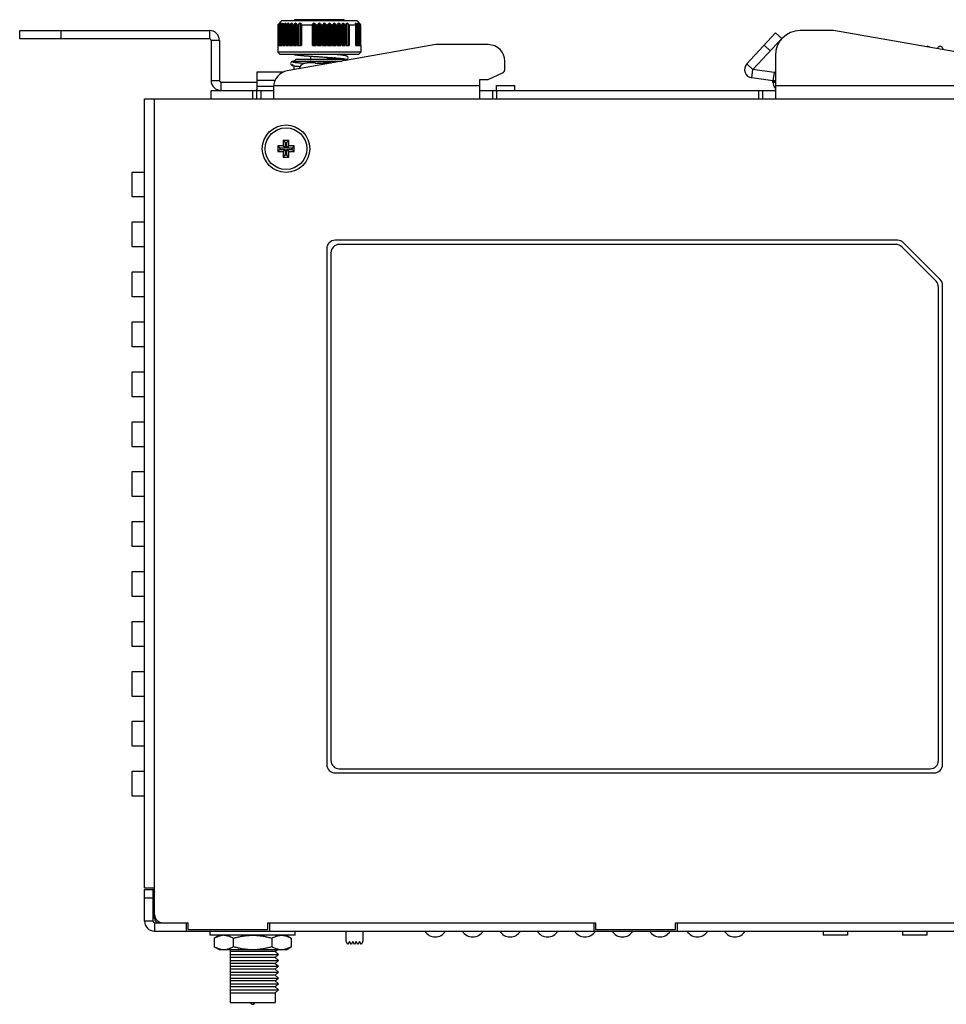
# Model space of a CAD drawing. Extents: x 879 to 1770, y -20 to 610.
# Tile 10 of 24: x 1188 to 1299, y 324 to 442. Entities that reach past the tile are written whole.
import ezdxf

# ---------------------------------------------------------------- set-up
doc = ezdxf.new("R2010")
doc.units = 0
doc.header["$LTSCALE"] = 2
doc.header["$MEASUREMENT"] = 0
for name, color, linetype in [('2304130936_3DXF_CONTINU217', 7, 'CONTINUOUS'), ('2304500769_GDXF_CONTINU214', 7, 'CONTINUOUS'), ('2304500869-GDXF_CONTINU215', 7, 'CONTINUOUS'), ('2304501269_RDXF_CONTINU219', 7, 'CONTINUOUS'), ('2304501569_GDXF_CONTINU216', 7, 'CONTINUOUS'), ('307228297C-EDXF_CONTINU190', 7, 'CONTINUOUS'), ('3100320300-SDXF_CONTINU207', 7, 'CONTINUOUS'), ('3105460500_DXF_CONTINUO203', 7, 'CONTINUOUS'), ('3991138300_CDXF_CONTINU185', 7, 'CONTINUOUS'), ('3991138700_BDXF_CONTINU181', 7, 'CONTINUOUS'), ('3991138800_PDXF_CONTINU180', 7, 'CONTINUOUS'), ('46-111-501-1DXF_CONTINU205', 7, 'CONTINUOUS'), ('ANTENNA-SCREDXF_CONTINU184', 7, 'CONTINUOUS'), ('ANTENNA-WASHDXF_CONTINU202', 7, 'CONTINUOUS'), ('ANTENNA_DXF_CONTINUOUS_199', 7, 'CONTINUOUS'), ('BACK_PLATE_2DXF_CONTINU206', 7, 'CONTINUOUS'), ('LABEL_DXF_CONTINUOUS_LINE', 7, 'CONTINUOUS'), ('MSBR-1_1_3_1DXF_CONTINU194', 7, 'CONTINUOUS'), ('SNAP_2_DXF_CONTINUOUS_LINE', 7, 'CONTINUOUS'), ('SNAP_DXF_CONTINUOUS_LINE', 7, 'CONTINUOUS'), ('SPRING_DXF_CONTINUOUS_LINE', 7, 'CONTINUOUS')]:
    doc.layers.add(name, color=color, linetype=linetype)

msp = doc.modelspace()

# ---------------------------------------------------------------- linework, layer by layer
at = {"layer": '2304130936_3DXF_CONTINU217', "color": 7, "linetype": 'Continuous'}
msp.add_arc((1237.783, 333.367), 1.45, 211.25588, 328.74412, dxfattribs=at)
at = {"layer": '2304500769_GDXF_CONTINU214', "color": 7, "linetype": 'Continuous'}
for centre in [(1242.283, 333.367), (1251.283, 333.367), (1255.783, 333.367)]:
    msp.add_arc(centre, 1.45, 211.25588, 328.74412, dxfattribs=at)
at = {"layer": '2304500869-GDXF_CONTINU215', "color": 7, "linetype": 'Continuous'}
for centre in [(1260.283, 333.367), (1264.783, 333.367), (1269.283, 333.367)]:
    msp.add_arc(centre, 1.45, 211.25588, 328.74412, dxfattribs=at)
at = {"layer": '2304501269_RDXF_CONTINU219', "color": 7, "linetype": 'Continuous'}
msp.add_arc((1273.783, 333.367), 1.45, 211.25588, 328.74412, dxfattribs=at)
at = {"layer": '2304501569_GDXF_CONTINU216', "color": 7, "linetype": 'Continuous'}
msp.add_arc((1246.783, 333.367), 1.45, 211.25588, 328.74412, dxfattribs=at)
at = {"layer": '307228297C-EDXF_CONTINU190', "color": 7, "linetype": 'Continuous'}
for p, q in [((1284.414, 332.617), (1284.414, 332.117)), ((1287.308, 332.617), (1287.308, 332.117)), ((1293.949, 332.617), (1293.949, 332.117)), ((1296.842, 332.617), (1296.842, 332.117)), ((1287.308, 332.117), (1284.414, 332.117)), ((1296.842, 332.117), (1293.949, 332.117))]:
    msp.add_line(p, q, dxfattribs=at)
at = {"layer": '3100320300-SDXF_CONTINU207', "color": 7, "linetype": 'Continuous'}
for p, q in [((1222.059, 436.865), (1222.059, 436.872)), ((1222.268, 436.904), (1222.245, 436.901)), ((1222.268, 436.904), (1222.268, 436.904)), ((1223.362, 436.917), (1222.436, 436.917)), ((1223.362, 436.917), (1222.436, 436.917)), ((1223.476, 436.872), (1223.452, 436.875)), ((1223.507, 436.87), (1223.476, 436.872)), ((1223.542, 436.87), (1223.507, 436.87)), ((1223.646, 436.874), (1223.542, 436.87)), ((1223.557, 436.87), (1223.542, 436.87)), ((1223.557, 436.865), (1223.557, 436.87)), ((1223.952, 436.877), (1223.853, 436.878)), ((1224.149, 436.87), (1224.061, 436.874)), ((1224.149, 436.865), (1224.149, 436.87)), ((1224.167, 436.87), (1224.149, 436.87)), ((1224.202, 436.87), (1224.166, 436.87)), ((1224.233, 436.872), (1224.202, 436.87)), ((1225.27, 436.917), (1224.344, 436.917)), ((1224.344, 436.917), (1225.27, 436.917))]:
    msp.add_line(p, q, dxfattribs=at)
for points in [[(1222.123, 436.876), (1222.108, 436.873), (1222.097, 436.871), (1222.09, 436.87), (1222.089, 436.869)], [(1222.268, 436.904), (1222.237, 436.899), (1222.21, 436.894), (1222.184, 436.889), (1222.161, 436.884), (1222.123, 436.876)], [(1222.436, 436.917), (1222.386, 436.916), (1222.318, 436.911), (1222.268, 436.904)], [(1223.452, 436.875), (1223.434, 436.879), (1223.424, 436.882), (1223.422, 436.883)], [(1223.853, 436.878), (1223.756, 436.877), (1223.645, 436.874)], [(1224.149, 436.87), (1224.062, 436.874), (1223.951, 436.877)], [(1224.274, 436.88), (1224.257, 436.876), (1224.233, 436.872)], [(1224.283, 436.882), (1224.285, 436.883), (1224.283, 436.882), (1224.274, 436.88)]]:
    msp.add_lwpolyline(points, dxfattribs=at)
for centre, radius, start, end in [((1222.353, 435.917), 1, 107.26001, 162.54222), ((1222.089, 436.778), 0.1, 76.61004, 107.09561), ((1222.091, 436.77), 0.101, 91.22681, 108.27391), ((1222.091, 436.771), 0.0992, 88.82496, 91.21728), ((1222.435, 435.833), 1.085, 96.04289, 98.8682), ((1222.435, 435.829), 1.088, 92.82135, 96.04374), ((1222.436, 435.823), 1.094, 89.99936, 92.82284), ((1223.362, 436.817), 0.1, 38.04501, 90), ((1223.484, 437.167), 0.3, 257.2836, 257.73058), ((1223.849, 431.394), 5.479, 89.95742, 93.05486), ((1223.857, 431.396), 5.477, 86.94466, 90.04308), ((1224.344, 436.817), 0.1, 90, 141.93663), ((1224.342, 436.805), 0.099, 127.28441, 130.57327), ((1224.343, 436.804), 0.101, 87.10657, 127.23926)]:
    msp.add_arc(centre, radius, start, end, dxfattribs=at)
for points, start_tangent, end_tangent in [([(1222.102, 436.871), (1222.078, 436.866), (1222.064, 436.864), (1222.059, 436.865)], (-0.9767073, -0.214576), (-0.0080798, 0.9999674)), ([(1222.268, 436.904), (1222.219, 436.896), (1222.173, 436.887), (1222.134, 436.878), (1222.102, 436.871)], (-0.9880643, -0.1540422), (-0.9767073, -0.214576)), ([(1223.358, 436.904), (1223.359, 436.912), (1223.361, 436.916), (1223.362, 436.917)], (0.0814027, 0.9966813), (1, 0.0000114)), ([(1223.358, 436.904), (1223.396, 436.899), (1223.429, 436.88)], (0.9987736, 0.0495097), (0.7595162, -0.6504883)), ([(1223.418, 436.874), (1223.386, 436.884), (1223.365, 436.894), (1223.358, 436.904)], (-0.9754687, 0.2201383), (0.0833735, 0.9965184)), ([(1223.557, 436.865), (1223.507, 436.865), (1223.459, 436.868), (1223.42, 436.874)], (-0.9985213, -0.0543627), (-0.9771563, 0.212522)), ([(1224.272, 436.871), (1224.234, 436.866), (1224.193, 436.864), (1224.149, 436.865)], (-0.9859773, -0.1668793), (-0.9985208, 0.0543708)), ([(1224.348, 436.904), (1224.343, 436.896), (1224.328, 436.887), (1224.304, 436.878), (1224.272, 436.871)], (0.0818593, -0.9966439), (-0.9859773, -0.1668793)), ([(1224.344, 436.917), (1224.346, 436.916), (1224.347, 436.912), (1224.348, 436.904)], (1, -0.0000121), (0.0814024, -0.9966813))]:
    msp.add_spline(points, degree=3, dxfattribs=dict(at, start_tangent=start_tangent, end_tangent=end_tangent))
at = {"layer": '3105460500_DXF_CONTINUO203', "color": 7, "linetype": 'Continuous'}
for p, q in [((1219.503, 427.617), (1219.503, 426.967)), ((1219.503, 427.617), (1219.771, 427.349)), ((1220.203, 427.617), (1219.503, 427.617)), ((1219.771, 427.349), (1219.771, 426.699)), ((1219.935, 427.349), (1219.771, 427.349)), ((1220.203, 427.617), (1219.935, 427.349)), ((1219.935, 426.699), (1219.935, 427.349)), ((1220.203, 426.967), (1220.203, 427.617)), ((1218.853, 426.967), (1218.853, 426.267)), ((1218.853, 426.967), (1219.121, 426.699)), ((1219.503, 426.967), (1218.853, 426.967)), ((1218.853, 426.267), (1219.121, 426.535)), ((1218.853, 426.267), (1219.503, 426.267)), ((1219.121, 426.699), (1219.121, 426.535)), ((1219.771, 426.699), (1219.121, 426.699)), ((1219.121, 426.535), (1219.771, 426.535)), ((1219.503, 426.967), (1219.771, 426.699)), ((1219.503, 426.267), (1219.771, 426.535)), ((1219.503, 426.267), (1219.503, 425.617)), ((1219.503, 425.617), (1219.771, 425.885)), ((1219.771, 426.535), (1219.771, 425.885)), ((1219.771, 425.885), (1219.935, 425.885)), ((1220.203, 426.967), (1219.935, 426.699)), ((1220.585, 426.699), (1219.935, 426.699)), ((1219.935, 425.885), (1219.935, 426.535)), ((1220.203, 426.267), (1219.935, 426.535)), ((1219.935, 426.535), (1220.585, 426.535)), ((1220.203, 425.617), (1219.935, 425.885)), ((1220.853, 426.967), (1220.203, 426.967)), ((1220.203, 425.617), (1220.203, 426.267)), ((1220.203, 426.267), (1220.853, 426.267)), ((1220.853, 426.967), (1220.585, 426.699)), ((1220.585, 426.535), (1220.585, 426.699)), ((1220.853, 426.267), (1220.585, 426.535)), ((1220.853, 426.267), (1220.853, 426.967)), ((1219.503, 425.617), (1220.203, 425.617))]:
    msp.add_line(p, q, dxfattribs=at)
msp.add_circle((1219.853, 426.617), 2.5, dxfattribs=at)
at = {"layer": '3991138300_CDXF_CONTINU185', "color": 3, "linetype": 'Continuous'}
for p, q in [((1202.853, 337.817), (1202.853, 432.617)), ((1202.853, 432.617), (1319.653, 432.617)), ((1204.053, 334.617), (1204.053, 432.617)), ((1201.353, 420.817), (1201.353, 423.817)), ((1201.353, 423.817), (1202.853, 423.817)), ((1202.853, 420.817), (1201.353, 420.817)), ((1201.353, 414.817), (1201.353, 417.817)), ((1201.353, 417.817), (1202.853, 417.817)), ((1293.339, 415.617), (1225.753, 415.617)), ((1294.046, 415.324), (1298.46, 410.91)), ((1202.853, 414.817), (1201.353, 414.817)), ((1224.753, 414.617), (1224.753, 352.617)), ((1201.353, 408.817), (1201.353, 411.817)), ((1201.353, 411.817), (1202.853, 411.817)), ((1298.753, 352.617), (1298.753, 410.203)), ((1202.853, 408.817), (1201.353, 408.817)), ((1201.353, 402.817), (1201.353, 405.817)), ((1201.353, 405.817), (1202.853, 405.817)), ((1202.853, 402.817), (1201.353, 402.817)), ((1201.353, 396.817), (1201.353, 399.817)), ((1201.353, 399.817), (1202.853, 399.817)), ((1202.853, 396.817), (1201.353, 396.817)), ((1201.353, 390.817), (1201.353, 393.817)), ((1201.353, 393.817), (1202.853, 393.817)), ((1202.853, 390.817), (1201.353, 390.817)), ((1201.353, 384.817), (1201.353, 387.817)), ((1201.353, 387.817), (1202.853, 387.817)), ((1202.853, 384.817), (1201.353, 384.817)), ((1201.353, 378.817), (1201.353, 381.817)), ((1201.353, 381.817), (1202.853, 381.817)), ((1202.853, 378.817), (1201.353, 378.817)), ((1201.353, 372.817), (1201.353, 375.817)), ((1201.353, 375.817), (1202.853, 375.817)), ((1202.853, 372.817), (1201.353, 372.817)), ((1201.353, 366.817), (1201.353, 369.817)), ((1201.353, 369.817), (1202.853, 369.817)), ((1202.853, 366.817), (1201.353, 366.817)), ((1201.353, 360.817), (1201.353, 363.817)), ((1201.353, 363.817), (1202.853, 363.817)), ((1202.853, 360.817), (1201.353, 360.817)), ((1201.353, 354.817), (1201.353, 357.817)), ((1201.353, 357.817), (1202.853, 357.817)), ((1202.853, 354.817), (1201.353, 354.817)), ((1201.353, 348.817), (1201.353, 351.817)), ((1201.353, 351.817), (1202.853, 351.817)), ((1225.753, 351.617), (1297.753, 351.617)), ((1202.853, 348.817), (1201.353, 348.817)), ((1202.853, 337.817), (1204.053, 337.817)), ((1205.053, 333.617), (1208.053, 333.617)), ((1208.053, 333.617), (1208.053, 332.817)), ((1217.653, 333.617), (1257.053, 333.617)), ((1217.653, 332.817), (1217.653, 333.617)), ((1257.053, 333.617), (1257.053, 332.817)), ((1266.653, 333.617), (1306.053, 333.617)), ((1266.653, 332.817), (1266.653, 333.617)), ((1208.053, 332.817), (1217.653, 332.817)), ((1257.053, 332.817), (1266.653, 332.817))]:
    msp.add_line(p, q, dxfattribs=at)
msp.add_circle((1219.853, 426.617), 2.85, dxfattribs=at)
for centre, start, end in [((1225.753, 414.617), 90, 180), ((1293.339, 414.617), 45, 90), ((1297.753, 410.203), 0, 45), ((1225.753, 352.617), 180, 270), ((1297.753, 352.617), 270, 0), ((1205.053, 334.617), 180, 270)]:
    msp.add_arc(centre, 1, start, end, dxfattribs=at)
at = {"layer": '3991138700_BDXF_CONTINU181', "color": 3, "linetype": 'Continuous'}
msp.add_line((1204.053, 334.117), (1204.053, 334.617), dxfattribs=at)
msp.add_arc((1204.553, 334.117), 0.5, 180, 247.5, dxfattribs=at)
at = {"layer": '3991138800_PDXF_CONTINU180', "color": 7, "linetype": 'Continuous'}
for p, q in [((1202.853, 337.617), (1203.853, 337.617)), ((1202.853, 333.817), (1202.853, 337.617)), ((1203.853, 337.613), (1203.897, 337.613)), ((1203.882, 337.605), (1203.928, 337.617)), ((1203.928, 337.617), (1204.053, 337.304)), ((1202.853, 336.617), (1203.853, 336.617)), ((1203.853, 333.817), (1202.853, 333.817)), ((1204.053, 333.617), (1204.053, 332.617)), ((1207.853, 333.617), (1207.853, 332.617)), ((1217.853, 333.617), (1217.853, 332.617)), ((1256.853, 333.617), (1256.853, 332.617)), ((1266.853, 333.617), (1266.853, 332.617)), ((1204.053, 332.617), (1319.653, 332.617))]:
    msp.add_line(p, q, dxfattribs=at)
at = {"layer": '3991138800_PDXF_CONTINU180', "color": 3, "linetype": 'Continuous'}
for p, q in [((1203.853, 337.617), (1203.853, 333.817)), ((1203.867, 337.588), (1204.053, 337.202)), ((1204.053, 333.617), (1207.853, 333.617)), ((1217.853, 333.617), (1256.853, 333.617)), ((1266.853, 333.617), (1305.853, 333.617))]:
    msp.add_line(p, q, dxfattribs=at)
at = {"layer": '3991138800_PDXF_CONTINU180', "color": 7, "linetype": 'Continuous'}
for centre, radius, start, end in [((1203.853, 337.803), 0.2, 291.84356, 305.66326), ((1204.053, 333.817), 1.2, 180, 270)]:
    msp.add_arc(centre, radius, start, end, dxfattribs=at)
at = {"layer": '3991138800_PDXF_CONTINU180', "color": 3, "linetype": 'Continuous'}
for centre, start, end in [((1204.053, 336.417), 98.21321, 180), ((1204.053, 333.817), 180, 270)]:
    msp.add_arc(centre, 0.2, start, end, dxfattribs=at)
at = {"layer": '46-111-501-1DXF_CONTINU205', "color": 6, "linetype": 'Continuous'}
for p, q in [((1219.353, 442.017), (1218.853, 441.517)), ((1218.853, 441.517), (1218.853, 438.217)), ((1218.853, 441.517), (1218.892, 441.517)), ((1218.892, 439.017), (1218.892, 441.517)), ((1218.983, 441.591), (1219.011, 441.617)), ((1218.983, 439.017), (1218.983, 441.591)), ((1218.992, 439.017), (1218.992, 441.522)), ((1218.995, 441.517), (1218.992, 441.521)), ((1218.993, 441.521), (1218.993, 441.523)), ((1218.995, 441.517), (1218.995, 439.017)), ((1218.995, 441.517), (1219.033, 441.517)), ((1219.033, 439.017), (1219.033, 441.517)), ((1219.12, 441.717), (1219.12, 441.687)), ((1219.12, 441.717), (1219.146, 441.717)), ((1219.128, 439.017), (1219.128, 441.589)), ((1219.174, 439.017), (1219.174, 441.517)), ((1219.181, 441.517), (1219.181, 439.017)), ((1219.181, 441.517), (1219.238, 441.517)), ((1219.238, 439.017), (1219.238, 441.517)), ((1219.275, 441.717), (1219.275, 441.682)), ((1219.275, 441.717), (1219.301, 441.717)), ((1219.341, 439.017), (1219.341, 441.589)), ((1219.353, 442.017), (1228.353, 442.017)), ((1219.428, 439.017), (1219.428, 441.535)), ((1219.441, 441.517), (1219.441, 439.017)), ((1219.441, 441.517), (1219.516, 441.517)), ((1219.492, 441.717), (1219.492, 441.658)), ((1219.492, 441.717), (1219.528, 441.717)), ((1219.516, 439.017), (1219.516, 441.517)), ((1219.625, 439.017), (1219.625, 441.589)), ((1219.748, 439.017), (1219.748, 441.545)), ((1219.771, 441.517), (1219.771, 439.017)), ((1219.771, 441.517), (1219.862, 441.517)), ((1219.778, 441.717), (1219.778, 441.623)), ((1219.778, 441.717), (1219.823, 441.717)), ((1219.862, 439.017), (1219.862, 441.517)), ((1219.976, 439.017), (1219.976, 441.589)), ((1220.128, 441.717), (1220.128, 439.017)), ((1220.128, 441.717), (1220.182, 441.717)), ((1220.132, 439.017), (1220.132, 441.556)), ((1220.138, 441.556), (1220.138, 439.017)), ((1220.165, 441.517), (1220.165, 439.017)), ((1220.165, 441.517), (1220.27, 441.517)), ((1220.27, 439.017), (1220.27, 441.517)), ((1220.388, 439.017), (1220.388, 441.589)), ((1220.536, 441.717), (1220.536, 439.017)), ((1220.536, 441.717), (1220.599, 441.717)), ((1220.571, 441.569), (1220.573, 441.589)), ((1220.571, 439.017), (1220.571, 441.57)), ((1220.573, 441.57), (1220.573, 439.017)), ((1220.617, 441.517), (1220.617, 439.017)), ((1220.617, 441.517), (1220.736, 441.517)), ((1220.736, 439.017), (1220.736, 441.517)), ((1220.855, 439.017), (1220.855, 441.589)), ((1226.753, 442.117), (1220.953, 442.117)), ((1220.997, 441.717), (1220.997, 439.017)), ((1220.997, 441.717), (1221.066, 441.717)), ((1221.066, 441.717), (1221.06, 441.589)), ((1221.06, 441.589), (1221.06, 439.017)), ((1221.06, 441.584), (1221.06, 441.589)), ((1221.121, 441.517), (1221.121, 439.017)), ((1221.121, 441.517), (1221.25, 441.517)), ((1221.25, 439.017), (1221.25, 441.517)), ((1221.368, 439.017), (1221.368, 441.589)), ((1221.503, 441.717), (1221.503, 439.017)), ((1221.503, 441.717), (1221.629, 441.717)), ((1221.629, 439.017), (1221.629, 441.717)), ((1221.629, 441.717), (1221.642, 441.59)), ((1221.642, 441.59), (1221.642, 439.017)), ((1221.719, 441.517), (1221.719, 439.017)), ((1221.719, 441.517), (1223.02, 441.517)), ((1223.02, 439.017), (1223.02, 441.517)), ((1223.054, 439.017), (1223.054, 441.59)), ((1223.152, 441.717), (1223.152, 439.017)), ((1223.152, 441.717), (1223.294, 441.717)), ((1223.294, 439.017), (1223.294, 441.717)), ((1223.362, 441.589), (1223.362, 439.017)), ((1223.476, 441.517), (1223.476, 439.017)), ((1223.476, 441.517), (1223.629, 441.517)), ((1223.629, 439.017), (1223.629, 441.517)), ((1223.726, 439.017), (1223.726, 441.589)), ((1223.81, 441.717), (1223.81, 439.017)), ((1223.81, 441.717), (1223.896, 441.717)), ((1223.896, 439.017), (1223.896, 441.717)), ((1223.98, 441.589), (1223.98, 439.017)), ((1224.077, 441.517), (1224.077, 439.017)), ((1224.077, 441.517), (1224.23, 441.517)), ((1224.23, 439.017), (1224.23, 441.517)), ((1224.345, 439.017), (1224.345, 441.589)), ((1224.412, 441.717), (1224.412, 439.017)), ((1224.412, 441.717), (1224.497, 441.717)), ((1224.497, 439.017), (1224.497, 441.717)), ((1224.597, 441.589), (1224.597, 439.017)), ((1224.701, 441.517), (1224.701, 439.017)), ((1224.701, 441.517), (1224.852, 441.517)), ((1224.852, 439.017), (1224.852, 441.517)), ((1224.955, 439.017), (1224.955, 441.589)), ((1225.005, 441.717), (1225.005, 439.017)), ((1225.005, 441.717), (1225.088, 441.717)), ((1225.088, 439.017), (1225.088, 441.717)), ((1225.201, 441.589), (1225.201, 439.017)), ((1225.312, 441.517), (1225.312, 439.017)), ((1225.312, 441.517), (1225.458, 441.517)), ((1225.458, 439.017), (1225.458, 441.517)), ((1225.549, 439.017), (1225.549, 441.589)), ((1225.58, 441.717), (1225.58, 439.017)), ((1225.58, 441.717), (1225.66, 441.717)), ((1225.66, 439.017), (1225.66, 441.717)), ((1225.785, 441.589), (1225.785, 439.017)), ((1225.9, 441.517), (1225.9, 439.017)), ((1225.9, 441.517), (1226.039, 441.517)), ((1226.039, 439.017), (1226.039, 441.517)), ((1226.115, 441.589), (1226.128, 441.717)), ((1226.115, 439.017), (1226.115, 441.589)), ((1226.128, 441.717), (1226.128, 439.017)), ((1226.128, 441.717), (1226.203, 441.717)), ((1226.203, 439.017), (1226.203, 441.717)), ((1226.338, 441.589), (1226.338, 439.017)), ((1226.456, 441.517), (1226.456, 439.017)), ((1226.456, 441.517), (1226.586, 441.517)), ((1226.586, 439.017), (1226.586, 441.517)), ((1226.64, 441.717), (1226.709, 441.717)), ((1226.646, 441.589), (1226.64, 441.717)), ((1226.646, 439.017), (1226.646, 441.589)), ((1226.709, 439.017), (1226.709, 441.717)), ((1226.852, 441.589), (1226.852, 439.017)), ((1226.97, 441.517), (1226.97, 439.017)), ((1226.97, 441.517), (1227.089, 441.517)), ((1227.089, 439.017), (1227.089, 441.517)), ((1227.108, 441.717), (1227.211, 441.717)), ((1227.135, 439.017), (1227.135, 441.569)), ((1227.211, 439.017), (1227.211, 441.717)), ((1227.357, 441.59), (1227.357, 439.017)), ((1227.425, 441.517), (1227.425, 439.017)), ((1227.425, 441.517), (1228.237, 441.517)), ((1228.153, 441.717), (1228.214, 441.717)), ((1228.214, 441.616), (1228.214, 441.717)), ((1228.237, 439.017), (1228.237, 441.517)), ((1228.252, 439.017), (1228.252, 441.535)), ((1228.353, 442.017), (1228.751, 441.62)), ((1228.365, 441.589), (1228.365, 439.017)), ((1228.405, 441.717), (1228.431, 441.717)), ((1228.431, 441.682), (1228.431, 441.717)), ((1228.468, 441.517), (1228.468, 439.017)), ((1228.468, 441.517), (1228.525, 441.517)), ((1228.525, 439.017), (1228.525, 441.517)), ((1228.532, 439.017), (1228.532, 441.517)), ((1228.56, 441.717), (1228.576, 441.717)), ((1228.576, 441.699), (1228.576, 441.717)), ((1228.578, 441.589), (1228.578, 439.017)), ((1228.645, 441.713), (1228.645, 441.717)), ((1228.645, 441.717), (1228.679, 441.684)), ((1228.673, 441.517), (1228.673, 439.017)), ((1228.673, 441.517), (1228.711, 441.517)), ((1228.691, 441.613), (1228.716, 441.589)), ((1228.709, 441.535), (1228.711, 441.531)), ((1228.711, 439.017), (1228.711, 441.517)), ((1228.714, 439.017), (1228.714, 441.517)), ((1228.716, 441.589), (1228.716, 439.017)), ((1228.748, 441.617), (1228.748, 441.604)), ((1228.748, 441.617), (1228.753, 441.617)), ((1228.753, 441.599), (1228.753, 441.617)), ((1228.762, 441.589), (1228.753, 441.599)), ((1228.802, 441.517), (1228.802, 439.017)), ((1228.802, 441.517), (1228.821, 441.517)), ((1228.821, 441.518), (1228.821, 441.517)), ((1228.821, 439.017), (1228.821, 441.518)), ((1218.892, 439.017), (1218.995, 439.017)), ((1219.033, 439.017), (1219.181, 439.017)), ((1219.238, 439.017), (1219.441, 439.017)), ((1219.516, 439.017), (1219.771, 439.017)), ((1219.862, 439.017), (1220.165, 439.017)), ((1220.27, 439.017), (1220.617, 439.017)), ((1220.736, 439.017), (1221.121, 439.017)), ((1221.25, 439.017), (1221.719, 439.017)), ((1223.02, 439.017), (1223.476, 439.017)), ((1223.629, 439.017), (1224.077, 439.017)), ((1224.23, 439.017), (1224.701, 439.017)), ((1224.852, 439.017), (1225.312, 439.017)), ((1225.458, 439.017), (1225.9, 439.017)), ((1226.039, 439.017), (1226.456, 439.017)), ((1226.586, 439.017), (1226.97, 439.017)), ((1227.089, 439.017), (1227.425, 439.017)), ((1228.237, 439.017), (1228.468, 439.017)), ((1228.525, 439.017), (1228.673, 439.017)), ((1228.711, 439.017), (1228.802, 439.017)), ((1228.821, 439.017), (1228.853, 439.017)), ((1228.853, 439.017), (1228.853, 438.217)), ((1219.153, 437.917), (1218.853, 438.217)), ((1228.853, 438.217), (1218.853, 438.217)), ((1228.553, 437.917), (1219.153, 437.917)), ((1222.853, 437.317), (1222.853, 437.732)), ((1228.553, 437.917), (1228.853, 438.217)), ((1220.85, 437.14), (1220.88, 437.145)), ((1221.053, 437.317), (1220.853, 437.117)), ((1220.853, 436.974), (1220.853, 437.117)), ((1220.853, 437.117), (1226.511, 437.117)), ((1220.853, 436.12), (1220.853, 436.57)), ((1226.653, 437.317), (1221.053, 437.317)), ((1222.853, 437.327), (1222.721, 437.317)), ((1222.724, 437.318), (1222.853, 437.327)), ((1224.853, 437.317), (1224.853, 437.598)), ((1225.127, 437.48), (1224.853, 437.461)), ((1226.653, 437.317), (1226.802, 437.169))]:
    msp.add_line(p, q, dxfattribs=at)
for points in [[(1220.839, 437.917), (1220.842, 437.917), (1220.923, 437.904), (1221.014, 437.892), (1221.115, 437.879), (1221.228, 437.866), (1221.353, 437.853), (1221.49, 437.839), (1221.641, 437.825), (1221.805, 437.811), (1221.983, 437.796), (1222.175, 437.781), (1222.379, 437.766), (1222.595, 437.75), (1222.821, 437.735), (1223.059, 437.718), (1223.313, 437.701), (1224.285, 437.637)], [(1226.744, 437.226), (1226.755, 437.227), (1226.837, 437.24), (1226.91, 437.252), (1226.974, 437.264), (1227.029, 437.277), (1227.078, 437.29), (1227.123, 437.304), (1227.165, 437.323), (1227.21, 437.35), (1227.256, 437.395), (1227.293, 437.466), (1227.302, 437.554), (1227.275, 437.636), (1227.23, 437.692), (1227.184, 437.726), (1227.14, 437.748), (1227.096, 437.764), (1227.048, 437.778), (1226.993, 437.791), (1226.93, 437.803), (1226.858, 437.816), (1226.776, 437.829), (1226.684, 437.841), (1226.582, 437.854), (1226.468, 437.867), (1226.342, 437.88), (1226.204, 437.894), (1226.053, 437.907), (1225.938, 437.917)], [(1220.885, 437.149), (1220.824, 437.139), (1220.753, 437.126), (1220.692, 437.113), (1220.638, 437.1), (1220.591, 437.085), (1220.547, 437.066), (1220.5, 437.039), (1220.453, 436.994), (1220.415, 436.926), (1220.404, 436.839), (1220.428, 436.757), (1220.472, 436.698), (1220.517, 436.663), (1220.559, 436.641), (1220.602, 436.625), (1220.647, 436.612), (1220.697, 436.599), (1220.754, 436.587), (1220.819, 436.575), (1220.893, 436.563), (1220.976, 436.551), (1221.07, 436.539), (1221.174, 436.527), (1221.288, 436.514), (1221.414, 436.501), (1221.538, 436.489)], [(1221.998, 436.851), (1221.919, 436.857), (1221.776, 436.87), (1221.642, 436.881), (1221.518, 436.893), (1221.403, 436.904), (1221.297, 436.915), (1221.2, 436.926), (1221.112, 436.937), (1221.033, 436.947), (1220.963, 436.957), (1220.902, 436.967), (1220.849, 436.976), (1220.805, 436.985), (1220.769, 436.993), (1220.742, 437), (1220.725, 437.006), (1220.721, 437.007)], [(1224.285, 437.637), (1224.728, 437.607), (1224.933, 437.593), (1225.13, 437.579), (1225.318, 437.565), (1225.498, 437.552), (1225.667, 437.538), (1225.826, 437.525), (1225.973, 437.513), (1226.11, 437.501), (1226.235, 437.489), (1226.351, 437.477), (1226.456, 437.466), (1226.552, 437.455), (1226.638, 437.444), (1226.715, 437.433), (1226.783, 437.423), (1226.841, 437.413), (1226.891, 437.404), (1226.93, 437.395), (1226.96, 437.387), (1226.979, 437.381), (1226.985, 437.379)], [(1225.777, 437.529), (1225.654, 437.519), (1225.489, 437.507), (1225.313, 437.493), (1225.127, 437.48)]]:
    msp.add_lwpolyline(points, dxfattribs=at)
for centre, radius, start, end in [((1243.92, 414.646), 36.714, 132.49207, 132.72279), ((1243.325, 421.101), 31.775, 139.54621, 139.8497), ((1243.069, 414.364), 36.254, 131.02003, 131.32816), ((1244.283, 423.198), 31.097, 143.45022, 143.74406), ((1243.378, 413.514), 36.959, 130.26263, 130.56956), ((1246.286, 425.175), 31.458, 148.27417, 148.54863), ((1243.705, 413.166), 37.252, 129.96432, 130.27072), ((1250.334, 426.907), 33.916, 154.10736, 154.34816), ((1244.034, 413.34), 37.105, 130.11315, 130.41981), ((1259.123, 428.285), 41.193, 160.96861, 161.15737), ((1244.366, 414.028), 36.531, 130.71507, 131.02275), ((1283.377, 429.223), 64.01, 168.74368, 168.86081), ((1220.953, 442.017), 0.1, 90, 180), ((1244.715, 415.185), 35.588, 131.79419, 132.10334), ((1245.12, 416.738), 34.375, 133.39369, 133.70423), ((1248.864, 421.82), 32.512, 142.26488, 142.54708), ((1194.36, 426.364), 32.755, 27.69856, 27.95245), ((1249.53, 424.73), 30.823, 146.55596, 146.84144), ((1197.883, 424.537), 31.174, 33.16016, 33.44244), ((1253.011, 426.54), 32.377, 152.04607, 152.30292), ((1199.862, 422.506), 31.241, 37.64999, 37.94793), ((1259.867, 428.034), 37.451, 158.56968, 158.78049), ((1201.05, 420.398), 32.13, 41.26479, 41.57002), ((1276.359, 429.117), 52.318, 166.06384, 166.20863), ((1201.81, 418.344), 33.393, 44.11379, 44.42135), ((1202.337, 416.475), 34.738, 46.2974, 46.60468), ((1226.542, 441.584), 0.105, 0.00054, 2.87034), ((1202.742, 414.908), 35.96, 47.89826, 48.20421), ((1226.753, 442.017), 0.1, 0, 90), ((1165.094, 429.374), 63.23, 11.13847, 11.25704), ((1201.879, 412.509), 38.663, 48.77832, 49.06447), ((1200.195, 424.565), 32.8, 31.27008, 31.52975), ((1204.08, 413.223), 37.342, 49.43201, 49.73579), ((1203.7, 423.402), 30.753, 36.25429, 36.55142), ((1204.388, 414.08), 36.631, 48.67342, 48.97839), ((1204.644, 421.323), 31.431, 40.14864, 40.45545), ((1204.782, 415.539), 35.376, 47.48077, 47.73216), ((1205.069, 419.308), 32.524, 43.26364, 43.55164), ((1205.219, 417.452), 33.729, 45.76432, 45.92748), ((1229.826, 442.786), 1.632, 227.15891, 228.68228), ((1220.815, 437.422), 0.436, 257.14948, 259.09969), ((1219.727, 512.738), 75.452, 273.89559, 274.59886)]:
    msp.add_arc(centre, radius, start, end, dxfattribs=at)
for points, start_tangent, end_tangent in [([(1218.983, 441.591), (1218.947, 441.559), (1218.919, 441.535), (1218.901, 441.522), (1218.892, 441.517)], (-0.7339764, -0.679175), (-1, 0)), ([(1218.993, 441.523), (1218.996, 441.534)], (0.0417713, 0.9991272), (0.5441819, 0.8389672)), ([(1218.996, 441.534), (1218.999, 441.537), (1219.014, 441.559), (1219.037, 441.589)], (0.5441819, 0.8389672), (0.6448181, 0.7643361)), ([(1219.128, 441.589), (1219.089, 441.556), (1219.057, 441.532), (1219.033, 441.517)], (-0.74702, -0.6648016), (-0.8946817, -0.4467041)), ([(1219.174, 441.527), (1219.176, 441.537), (1219.187, 441.559), (1219.207, 441.589)], (-0.0560858, 0.998426), (0.5914174, 0.8063656)), ([(1219.181, 441.517), (1219.175, 441.523), (1219.174, 441.527)], (-0.9818569, 0.1896233), (-0.0560858, 0.998426)), ([(1219.341, 441.589), (1219.301, 441.556), (1219.266, 441.532), (1219.238, 441.517)], (-0.754284, -0.6565483), (-0.9245036, -0.3811734)), ([(1219.428, 441.534), (1219.428, 441.537), (1219.434, 441.559), (1219.449, 441.589)], (0.0005575, 0.9999998), (0.5217992, 0.8530683)), ([(1219.441, 441.517), (1219.431, 441.523), (1219.428, 441.534)], (-0.9904679, 0.1377438), (0.0005575, 0.9999998)), ([(1219.625, 441.589), (1219.584, 441.556), (1219.547, 441.532), (1219.516, 441.517)], (-0.7562747, -0.6542542), (-0.9421104, -0.3353029)), ([(1219.748, 441.544), (1219.75, 441.559), (1219.761, 441.589)], (-0.0108054, 0.9999416), (0.4329248, 0.90143)), ([(1219.771, 441.517), (1219.756, 441.523), (1219.749, 441.537), (1219.748, 441.544)], (-0.9940031, 0.1093516), (-0.0108054, 0.9999416)), ([(1219.976, 441.589), (1219.934, 441.556), (1219.895, 441.532), (1219.862, 441.517)], (-0.7531237, -0.6578789), (-0.9531168, -0.3026025)), ([(1220.165, 441.517), (1220.147, 441.523), (1220.135, 441.537), (1220.132, 441.556)], (-0.9957765, 0.091811), (0.0052406, 0.9999863)), ([(1220.132, 441.556), (1220.132, 441.559), (1220.138, 441.589)], (0.0052406, 0.9999863), (0.3229897, 0.9464025)), ([(1220.388, 441.589), (1220.347, 441.556), (1220.306, 441.532), (1220.27, 441.517)], (-0.7446225, -0.6674858), (-0.9602511, -0.2791378)), ([(1220.617, 441.517), (1220.595, 441.523), (1220.579, 441.537), (1220.572, 441.559), (1220.571, 441.569)], (-0.9967799, 0.0801859), (-0.0031046, 0.9999952)), ([(1220.855, 441.589), (1220.814, 441.556), (1220.774, 441.532), (1220.736, 441.517)], (-0.7302051, -0.683228), (-0.9649358, -0.2624862)), ([(1221.121, 441.517), (1221.096, 441.523), (1221.076, 441.537), (1221.063, 441.559), (1221.06, 441.584)], (-0.9973922, 0.0721716), (-0.0004914, 0.9999999)), ([(1221.368, 441.589), (1221.33, 441.556), (1221.289, 441.532), (1221.25, 441.517)], (-0.708902, -0.705307), (-0.967951, -0.2511391)), ([(1221.719, 441.517), (1221.691, 441.523), (1221.667, 441.538), (1221.65, 441.56), (1221.642, 441.59)], (-0.9978557, 0.065453), (-0.09764, 0.9952218)), ([(1223.054, 441.59), (1223.047, 441.565), (1223.035, 441.54), (1223.02, 441.517)], (-0.2025928, -0.9792631), (-0.6153212, -0.7882765)), ([(1223.476, 441.517), (1223.443, 441.523), (1223.411, 441.537), (1223.383, 441.559), (1223.362, 441.589)], (-0.9982804, 0.0586189), (-0.4648437, 0.8853927)), ([(1223.726, 441.589), (1223.7, 441.556), (1223.666, 441.532), (1223.629, 441.517)], (-0.5180213, -0.8553677), (-0.9693463, -0.2456985)), ([(1224.077, 441.517), (1224.04, 441.532), (1224.007, 441.556), (1223.98, 441.589)], (-0.9693463, 0.2456985), (-0.5180213, 0.8553677)), ([(1224.345, 441.589), (1224.323, 441.559), (1224.296, 441.537), (1224.263, 441.523), (1224.23, 441.517)], (-0.4648437, -0.8853927), (-0.9982804, -0.0586189)), ([(1224.701, 441.517), (1224.663, 441.532), (1224.627, 441.556), (1224.597, 441.589)], (-0.9703897, 0.2415445), (-0.5865724, 0.8098968)), ([(1224.955, 441.589), (1224.938, 441.559), (1224.914, 441.537), (1224.884, 441.523), (1224.852, 441.517)], (-0.3619836, -0.9321845), (-0.9981923, -0.0601011)), ([(1225.312, 441.517), (1225.273, 441.532), (1225.235, 441.556), (1225.201, 441.589)], (-0.9705135, 0.2410467), (-0.6393417, 0.7689228)), ([(1225.549, 441.589), (1225.536, 441.559), (1225.515, 441.537), (1225.488, 441.523), (1225.458, 441.517)], (-0.2384175, -0.9711628), (-0.9980343, -0.0626702)), ([(1225.9, 441.517), (1225.861, 441.532), (1225.822, 441.556), (1225.785, 441.589)], (-0.9697327, 0.2441691), (-0.6792736, 0.7338852)), ([(1226.115, 441.589), (1226.107, 441.559), (1226.091, 441.537), (1226.067, 441.523), (1226.039, 441.517)], (-0.0983259, -0.9951543), (-0.9977824, -0.0665602)), ([(1226.456, 441.517), (1226.417, 441.532), (1226.377, 441.556), (1226.338, 441.589)], (-0.967951, 0.2511391), (-0.708902, 0.705307)), ([(1226.586, 441.517), (1226.599, 441.519), (1226.612, 441.524), (1226.623, 441.53), (1226.632, 441.539), (1226.64, 441.551), (1226.645, 441.566), (1226.646, 441.584)], (0.9973922, 0.0721716), (0, 1)), ([(1226.97, 441.517), (1226.933, 441.532), (1226.892, 441.556), (1226.852, 441.589)], (-0.9649358, 0.2624862), (-0.7302051, 0.683228)), ([(1227.135, 441.569), (1227.129, 441.542), (1227.113, 441.524), (1227.089, 441.517)], (0, -1), (-0.9967799, -0.0801859)), ([(1227.133, 441.589), (1227.134, 441.582), (1227.135, 441.575), (1227.135, 441.569)], (0.1932061, -0.9811582), (0, -1)), ([(1227.425, 441.517), (1227.401, 441.54), (1227.378, 441.564), (1227.357, 441.59)], (-0.7546324, 0.6561478), (-0.5964283, 0.8026664)), ([(1228.23, 441.59), (1228.242, 441.568), (1228.249, 441.55), (1228.252, 441.535)], (0.5191169, -0.8547033), (0, -1)), ([(1228.252, 441.535), (1228.25, 441.526), (1228.245, 441.52), (1228.237, 441.517)], (0, -1), (-0.9911241, -0.1329402)), ([(1228.468, 441.517), (1228.441, 441.532), (1228.406, 441.556), (1228.365, 441.589)], (-0.9245036, 0.3811734), (-0.754284, 0.6565483)), ([(1228.499, 441.589), (1228.518, 441.562), (1228.528, 441.541)], (0.5914174, -0.8063656), (0.3779537, -0.9258245)), ([(1228.532, 441.527), (1228.531, 441.522), (1228.529, 441.519), (1228.525, 441.517)], (0, -1), (-0.9818569, -0.1896233)), ([(1228.528, 441.541), (1228.532, 441.527)], (0.3779537, -0.9258245), (0, -1)), ([(1228.673, 441.517), (1228.649, 441.532), (1228.617, 441.556), (1228.578, 441.589)], (-0.8946817, 0.4467041), (-0.74702, 0.6648016)), ([(1228.669, 441.589), (1228.694, 441.558), (1228.709, 441.535)], (0.6448181, -0.7643361), (0.5058242, -0.8626366)), ([(1228.711, 441.531), (1228.714, 441.521)], (0.4645621, -0.8855406), (0, -1)), ([(1228.714, 441.521), (1228.714, 441.519), (1228.713, 441.518), (1228.711, 441.517)], (0, -1), (-0.9512293, -0.3084847)), ([(1228.802, 441.517), (1228.782, 441.532), (1228.753, 441.556), (1228.749, 441.56)], (-0.8400894, 0.542448), (-0.7517975, 0.6593941)), ([(1228.816, 441.528), (1228.808, 441.538), (1228.797, 441.551), (1228.782, 441.568), (1228.762, 441.589)], (-0.5887472, 0.8083172), (-0.6851121, 0.7284376)), ([(1228.821, 441.518), (1228.82, 441.522), (1228.816, 441.528), (1228.816, 441.528)], (0, 1), (-0.5887472, 0.8083172)), ([(1220.853, 437.917), (1221.101, 437.882), (1221.429, 437.846), (1221.825, 437.81), (1222.277, 437.774), (1222.773, 437.738), (1223.301, 437.702), (1223.832, 437.667)], (0.9797814, -0.2000708), (0.9978369, -0.0657378)), ([(1220.719, 436.997), (1220.646, 437.022), (1220.603, 437.058), (1220.65, 437.093), (1220.785, 437.129), (1220.85, 437.14)], (-0.9748099, 0.2230372), (0.9864663, 0.1639642)), ([(1220.728, 436.718), (1220.652, 436.693), (1220.603, 436.658), (1220.645, 436.622), (1220.777, 436.586), (1220.995, 436.55), (1221.295, 436.514), (1221.538, 436.49)], (-0.9745626, -0.2241155), (0.9954684, -0.0950925)), ([(1221.999, 436.851), (1221.661, 436.879), (1221.292, 436.915), (1220.996, 436.951), (1220.779, 436.986), (1220.733, 436.994)], (-0.9968388, 0.0794508), (-0.9818261, 0.189783)), ([(1223.832, 437.667), (1223.842, 437.666), (1224.387, 437.63), (1224.917, 437.594), (1225.417, 437.558), (1225.872, 437.522), (1226.27, 437.486), (1226.599, 437.45), (1226.85, 437.414), (1226.986, 437.384)], (0.9978369, -0.0657378), (0.9813366, -0.1922979)), ([(1226.986, 437.384), (1227.018, 437.378), (1227.097, 437.342), (1227.084, 437.306), (1226.979, 437.27), (1226.785, 437.234), (1226.743, 437.226)], (0.9813366, -0.1922979), (-0.9863711, -0.1645357))]:
    msp.add_spline(points, degree=3, dxfattribs=dict(at, start_tangent=start_tangent, end_tangent=end_tangent))
at = {"layer": 'ANTENNA-SCREDXF_CONTINU184', "color": 7, "linetype": 'Continuous'}
for p, q in [((1211.853, 332.117), (1211.234, 331.76)), ((1211.234, 331.76), (1211.234, 330.725)), ((1213.544, 330.725), (1213.544, 331.76)), ((1218.163, 331.76), (1218.163, 330.725)), ((1219.853, 332.117), (1220.472, 331.76)), ((1220.472, 331.76), (1220.472, 330.725)), ((1211.853, 330.367), (1211.234, 330.725)), ((1219.853, 330.367), (1211.853, 330.367)), ((1219.853, 330.367), (1220.472, 330.725))]:
    msp.add_line(p, q, dxfattribs=at)
for centre, radius, start, end in [((1212.403, 330.264), 1.854, 98.59975, 99.97109), ((1212.396, 330.305), 1.813, 97.60772, 98.59824), ((1212.393, 330.327), 1.791, 97.27276, 97.60636), ((1212.39, 330.36), 1.758, 90.02481, 97.29291)]:
    msp.add_arc(centre, radius, start, end, dxfattribs=at)
for points, start_tangent, end_tangent in [([(1211.234, 331.76), (1211.476, 331.888), (1211.711, 331.988), (1211.941, 332.06), (1212.081, 332.09)], (0.8660254, 0.5), (0.9849044, 0.1730992)), ([(1212.389, 332.117), (1212.615, 332.103), (1212.842, 332.059), (1213.071, 331.987), (1213.302, 331.888), (1213.544, 331.76)], (1, 0), (0.8660254, -0.5)), ([(1213.544, 331.76), (1214.028, 331.888), (1214.497, 331.988), (1214.956, 332.06), (1215.408, 332.103), (1215.853, 332.117)], (0.9607689, 0.2773501), (1, 0)), ([(1215.853, 332.117), (1216.305, 332.103), (1216.76, 332.059), (1217.217, 331.987), (1217.679, 331.888), (1218.163, 331.76)], (1, 0), (0.9607689, -0.2773501)), ([(1218.163, 331.76), (1218.405, 331.888), (1218.639, 331.988), (1218.869, 332.06), (1219.095, 332.103), (1219.317, 332.117)], (0.8660254, 0.5), (1, 0)), ([(1219.317, 332.117), (1219.543, 332.103), (1219.77, 332.059), (1219.999, 331.987), (1220.23, 331.888), (1220.472, 331.76)], (1, 0), (0.8660254, -0.5)), ([(1212.389, 330.367), (1212.163, 330.382), (1211.936, 330.426), (1211.707, 330.498), (1211.476, 330.597), (1211.234, 330.725)], (-1, 0), (-0.8660254, 0.5)), ([(1213.544, 330.725), (1213.302, 330.596), (1213.067, 330.496), (1212.838, 330.425), (1212.611, 330.382), (1212.389, 330.367)], (-0.8660254, -0.5), (-1, 0)), ([(1215.853, 330.367), (1215.401, 330.382), (1214.947, 330.426), (1214.49, 330.498), (1214.027, 330.597), (1213.544, 330.725)], (-1, 0), (-0.9607689, 0.2773501)), ([(1218.163, 330.725), (1217.678, 330.596), (1217.209, 330.496), (1216.75, 330.425), (1216.298, 330.382), (1215.853, 330.367)], (-0.9607689, -0.2773501), (-1, 0)), ([(1219.317, 330.367), (1219.091, 330.382), (1218.864, 330.426), (1218.635, 330.498), (1218.404, 330.597), (1218.163, 330.725)], (-1, 0), (-0.8660254, 0.5)), ([(1220.472, 330.725), (1220.23, 330.596), (1219.995, 330.496), (1219.766, 330.425), (1219.54, 330.382), (1219.317, 330.367)], (-0.8660254, -0.5), (-1, 0))]:
    msp.add_spline(points, degree=3, dxfattribs=dict(at, start_tangent=start_tangent, end_tangent=end_tangent))
at = {"layer": 'ANTENNA-WASHDXF_CONTINU202', "color": 6, "linetype": 'Continuous'}
for p, q in [((1210.753, 332.117), (1210.753, 332.617)), ((1220.953, 332.117), (1220.953, 332.617)), ((1220.953, 332.117), (1210.753, 332.117))]:
    msp.add_line(p, q, dxfattribs=at)
at = {"layer": 'ANTENNA_DXF_CONTINUOUS_199', "color": 7, "linetype": 'Continuous'}
for p, q in [((1213.158, 330.367), (1213.158, 325.203)), ((1218.551, 330.145), (1213.158, 330.145)), ((1218.551, 330.145), (1218.808, 330.367)), ((1218.551, 330.145), (1218.958, 329.792)), ((1213.158, 329.792), (1218.958, 329.792)), ((1218.551, 329.44), (1213.158, 329.44)), ((1213.158, 329.087), (1218.958, 329.087)), ((1218.551, 329.44), (1218.958, 329.792)), ((1218.551, 329.44), (1218.958, 329.087)), ((1218.551, 328.735), (1218.958, 329.087)), ((1218.551, 328.735), (1213.158, 328.735)), ((1213.158, 328.382), (1218.958, 328.382)), ((1218.551, 328.03), (1213.158, 328.03)), ((1218.551, 328.735), (1218.958, 328.382)), ((1218.551, 328.03), (1218.958, 328.382)), ((1218.551, 328.03), (1218.958, 327.677)), ((1213.158, 327.677), (1218.958, 327.677)), ((1218.551, 327.325), (1213.158, 327.325)), ((1213.158, 326.972), (1218.958, 326.972)), ((1218.551, 326.62), (1213.158, 326.62)), ((1218.551, 327.325), (1218.958, 327.677)), ((1218.551, 327.325), (1218.958, 326.972)), ((1218.551, 326.62), (1218.958, 326.972)), ((1218.551, 326.62), (1218.958, 326.267)), ((1213.158, 326.267), (1218.958, 326.267)), ((1218.551, 325.915), (1213.158, 325.915)), ((1213.158, 325.562), (1218.958, 325.562)), ((1218.543, 325.203), (1218.958, 325.562)), ((1218.551, 325.915), (1218.958, 326.267)), ((1218.551, 325.915), (1218.958, 325.562)), ((1213.163, 325.203), (1218.543, 325.203)), ((1213.163, 325.203), (1213.163, 324.017)), ((1218.543, 325.203), (1218.543, 324.017)), ((1213.163, 324.017), (1218.543, 324.017)), ((1215.728, 323.817), (1215.588, 324.017)), ((1215.728, 323.817), (1215.978, 323.817)), ((1215.978, 323.817), (1216.118, 324.017))]:
    msp.add_line(p, q, dxfattribs=at)
at = {"layer": 'BACK_PLATE_2DXF_CONTINU206', "color": 7, "linetype": 'Continuous'}
for p, q in [((1285.653, 440.817), (1281.653, 440.817)), ((1303.94, 437.593), (1285.653, 440.817)), ((1237.853, 439.117), (1220.006, 435.97)), ((1244.153, 439.117), (1237.853, 439.117)), ((1278.653, 437.817), (1278.653, 432.617)), ((1246.153, 436.168), (1246.153, 437.117)), ((1244.153, 434.917), (1245.864, 435.715)), ((1218.365, 434.217), (1243.153, 434.217)), ((1243.153, 432.617), (1243.153, 434.917)), ((1243.153, 434.917), (1244.153, 434.917)), ((1278.653, 434.217), (1304.353, 434.217)), ((1210.853, 432.617), (1210.853, 433.617)), ((1215.853, 432.617), (1215.853, 433.617)), ((1216.353, 432.617), (1216.353, 433.617)), ((1216.853, 432.617), (1216.853, 433.617)), ((1218.353, 434.001), (1218.353, 432.617)), ((1244.653, 433.617), (1244.653, 432.617)), ((1245.153, 433.617), (1245.153, 432.617)), ((1276.653, 432.617), (1276.653, 433.617)), ((1277.153, 432.617), (1277.153, 433.617))]:
    msp.add_line(p, q, dxfattribs=at)
at = {"layer": 'BACK_PLATE_2DXF_CONTINU206', "color": 3, "linetype": 'Continuous'}
for p, q in [((1216.353, 435.82), (1216.353, 433.738)), ((1219.525, 435.82), (1216.353, 435.82)), ((1218.546, 434.828), (1216.353, 434.828)), ((1245.153, 433.617), (1245.153, 434.217)), ((1245.153, 434.217), (1247.353, 434.217)), ((1247.353, 433.617), (1247.353, 434.217)), ((1210.853, 433.617), (1218.353, 433.617)), ((1216.353, 434.113), (1218.365, 434.113)), ((1243.153, 433.617), (1278.653, 433.617))]:
    msp.add_line(p, q, dxfattribs=at)
at = {"layer": 'BACK_PLATE_2DXF_CONTINU206', "color": 7, "linetype": 'Continuous'}
for centre, radius, start, end in [((1281.653, 437.817), 3, 90, 180), ((1244.153, 437.117), 2, 0, 90), ((1220.353, 434.001), 2, 100, 180), ((1245.653, 436.168), 0.5, 295, 0)]:
    msp.add_arc(centre, radius, start, end, dxfattribs=at)
at = {"layer": 'BACK_PLATE_2DXF_CONTINU206', "color": 3, "linetype": 'Continuous'}
for points, start_tangent, end_tangent in [([(1216.185, 433.622), (1216.278, 433.642), (1216.335, 433.681)], (0.9950338, 0.0995374), (0.5971338, 0.8021416)), ([(1216.335, 433.681), (1216.353, 433.738)], (0.5971338, 0.8021416), (0, 1)), ([(1278.485, 433.622), (1278.578, 433.642), (1278.635, 433.681)], (0.9950335, 0.0995409), (0.5971211, 0.8021511))]:
    msp.add_spline(points, degree=3, dxfattribs=dict(at, start_tangent=start_tangent, end_tangent=end_tangent))
at = {"layer": 'LABEL_DXF_CONTINUOUS_LINE', "color": 7, "linetype": 'Continuous'}
for p, q in [((1225.253, 414.117), (1225.253, 353.117)), ((1293.132, 415.117), (1226.253, 415.117)), ((1297.96, 410.703), (1293.839, 414.824)), ((1298.253, 353.117), (1298.253, 409.996)), ((1226.253, 352.117), (1297.253, 352.117))]:
    msp.add_line(p, q, dxfattribs=at)
for centre, start, end in [((1226.253, 414.117), 90, 180), ((1293.132, 414.117), 45, 90), ((1297.253, 409.996), 0, 45), ((1226.253, 353.117), 180, 270), ((1297.253, 353.117), 270, 0)]:
    msp.add_arc(centre, 1, start, end, dxfattribs=at)
at = {"layer": 'MSBR-1_1_3_1DXF_CONTINU194', "color": 7, "linetype": 'Continuous'}
for p, q in [((1227.083, 331.364), (1227.083, 332.617)), ((1229.083, 332.617), (1229.083, 331.364)), ((1227.283, 331.014), (1227.083, 331.364)), ((1227.483, 331.364), (1227.283, 331.014)), ((1227.683, 331.014), (1227.483, 331.364)), ((1227.883, 331.364), (1227.683, 331.014)), ((1228.083, 331.014), (1227.883, 331.364)), ((1228.283, 331.364), (1228.083, 331.014)), ((1228.483, 331.014), (1228.283, 331.364)), ((1228.683, 331.364), (1228.483, 331.014)), ((1228.883, 331.014), (1228.683, 331.364)), ((1229.083, 331.364), (1228.883, 331.014))]:
    msp.add_line(p, q, dxfattribs=at)
at = {"layer": 'SNAP_2_DXF_CONTINUOUS_LINE', "color": 7, "linetype": 'Continuous'}
for p, q in [((1187.853, 439.817), (1187.853, 440.817)), ((1192.853, 439.817), (1192.853, 440.817)), ((1210.653, 440.817), (1210.653, 439.817)), ((1210.653, 439.817), (1187.853, 439.817)), ((1210.853, 439.617), (1210.853, 434.817)), ((1211.853, 439.617), (1210.853, 439.617)), ((1210.853, 434.817), (1211.853, 434.817)), ((1212.053, 433.617), (1212.053, 434.617))]:
    msp.add_line(p, q, dxfattribs=at)
at = {"layer": 'SNAP_2_DXF_CONTINUOUS_LINE', "color": 3, "linetype": 'Continuous'}
for p, q in [((1187.853, 440.817), (1210.653, 440.817)), ((1211.853, 439.617), (1211.853, 434.817)), ((1212.053, 434.617), (1216.353, 434.617))]:
    msp.add_line(p, q, dxfattribs=at)
for centre, radius, start, end in [((1210.653, 439.617), 1.2, 0, 90), ((1212.053, 434.817), 0.2, 180, 270)]:
    msp.add_arc(centre, radius, start, end, dxfattribs=at)
at = {"layer": 'SNAP_2_DXF_CONTINUOUS_LINE', "color": 7, "linetype": 'Continuous'}
for centre, radius, start, end in [((1210.653, 439.617), 0.2, 0, 90), ((1212.053, 434.817), 1.2, 180, 270)]:
    msp.add_arc(centre, radius, start, end, dxfattribs=at)
at = {"layer": 'SNAP_DXF_CONTINUOUS_LINE', "color": 7, "linetype": 'Continuous'}
for p, q in [((1275.217, 436.808), (1278.681, 440.522)), ((1279.412, 439.84), (1278.681, 440.522)), ((1278.048, 438.378), (1277.317, 439.06)), ((1275.217, 436.808), (1275.948, 436.126)), ((1275.809, 435.135), (1275.948, 436.126)), ((1278.492, 435.768), (1278.353, 434.778)), ((1278.353, 434.778), (1275.809, 435.135)), ((1278.353, 434.617), (1278.353, 434.778)), ((1278.653, 434.778), (1278.353, 434.778)), ((1278.353, 434.637), (1278.653, 434.637)), ((1278.353, 434.617), (1278.653, 434.617))]:
    msp.add_line(p, q, dxfattribs=at)
at = {"layer": 'SNAP_DXF_CONTINUOUS_LINE', "color": 3, "linetype": 'Continuous'}
for p in [(1279.412, 439.84), (1278.492, 435.768)]:
    msp.add_line(p, (1275.948, 436.126), dxfattribs=at)
at = {"layer": 'SNAP_DXF_CONTINUOUS_LINE', "color": 7, "linetype": 'Continuous'}
for centre, start, end in [((1275.948, 436.126), 137, 262), ((1279.353, 434.617), 180, 225)]:
    msp.add_arc(centre, 1, start, end, dxfattribs=at)
at = {"layer": 'SNAP_DXF_CONTINUOUS_LINE', "color": 3, "linetype": 'Continuous'}
msp.add_arc((1278.353, 434.778), 1, 72.40969, 82, dxfattribs=at)
at = {"layer": 'SPRING_DXF_CONTINUOUS_LINE', "color": 7, "linetype": 'Continuous'}
for points in [[(1296.958, 438.917), (1296.879, 438.908), (1296.785, 438.868), (1296.771, 438.857)], [(1297.227, 438.777), (1297.201, 438.81), (1297.126, 438.87), (1297.026, 438.91), (1296.957, 438.917)], [(1298.457, 438.917), (1298.386, 438.909), (1298.288, 438.87), (1298.215, 438.811), (1298.166, 438.748), (1298.131, 438.684), (1298.106, 438.622)], [(1298.848, 438.491), (1298.838, 438.529), (1298.814, 438.608), (1298.786, 438.679), (1298.75, 438.747), (1298.699, 438.812), (1298.625, 438.871), (1298.527, 438.91), (1298.457, 438.917)]]:
    msp.add_lwpolyline(points, dxfattribs=at)

doc.saveas('drawing.dxf')
